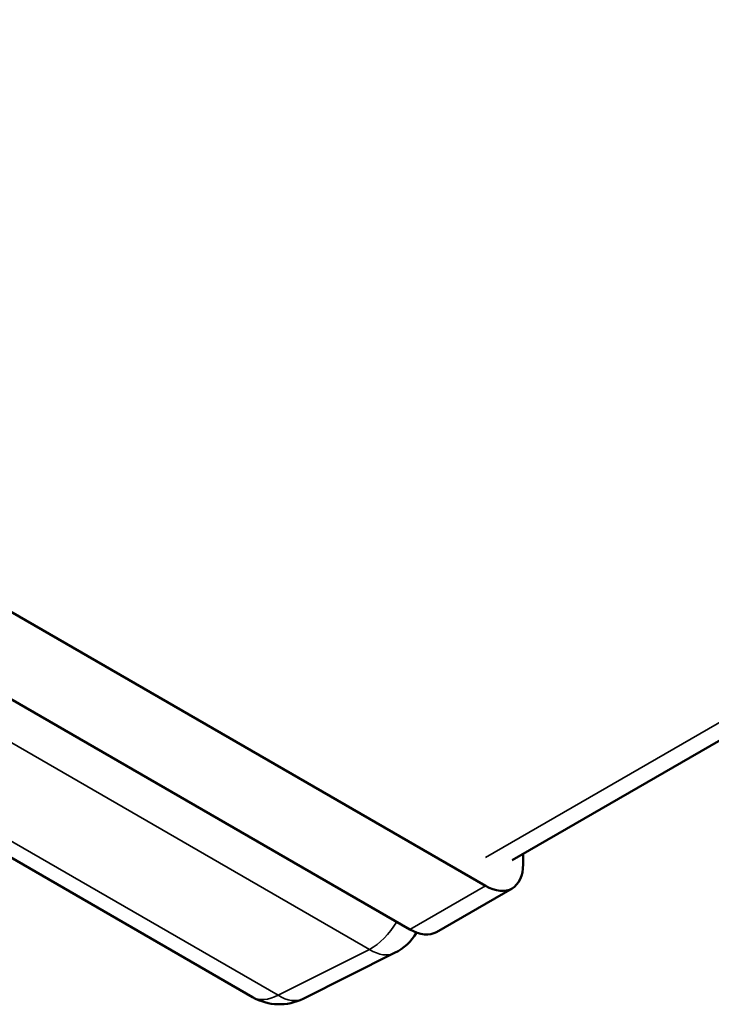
# Paper-space layout 'Sheet_1' of a CAD drawing. Header units: millimetres. Extents: x 0 to 118, y 0 to 118.
# Tile 15 of 206: x 21.498 to 22.008, y 18.197 to 18.923. Entities that reach past the tile are written whole.
import ezdxf

# ---------------------------------------------------------------- set-up
doc = ezdxf.new("R2010")
doc.units = ezdxf.units.MM
doc.layers.add('Visible (ANSI)', color=7, linetype='Continuous', lineweight=50)
doc.layers.add('Visible Narrow (ANSI)', color=7, linetype='Continuous', lineweight=35)

psp = doc.layouts.new('Sheet_1')

# ---------------------------------------------------------------- linework, layer by layer
at = {"layer": 'Visible (ANSI)'}
for p, q in [((18.83451, 20.01995), (21.84111, 18.28409)), ((18.77884, 19.9878), (21.78543, 18.25194)), ((23.87683, 19.46699), (21.86079, 18.30303)), ((21.66943, 18.20193), (21.21338, 18.46523)), ((21.86895, 18.30016), (21.86895, 18.30774)), ((21.80512, 18.24999), (21.86079, 18.28214)), ((21.7067, 18.2008), (21.77419, 18.23451))]:
    psp.add_line(p, q, dxfattribs=at)
for centre, start, end in [((21.7566, 18.26973), 296.53871, 329.21817), ((21.68911, 18.23602), 240, 296.53871)]:
    psp.add_arc(centre, 0.03937, start, end, dxfattribs=at)
for centre, end_param in [((21.84111, 18.31623), 7.068583), ((21.78543, 18.28409), 6.283185)]:
    psp.add_ellipse(centre, major_axis=(0.01969, -0.0341), ratio=0.57735, start_param=5.497787, end_param=end_param, dxfattribs=at)
at = {"layer": 'Visible Narrow (ANSI)'}
for p, q in [((21.75563, 18.23704), (18.75101, 19.97176)), ((18.68808, 19.93542), (21.68814, 18.20334)), ((21.84111, 18.30498), (23.85887, 19.46994)), ((21.78543, 18.25194), (21.84111, 18.28409)), ((21.75563, 18.23704), (21.68814, 18.20334))]:
    psp.add_line(p, q, dxfattribs=at)
for centre, major_axis, ratio, start_param, end_param in [((21.7566, 18.26973), (0.01969, 0.0341), 0.57735, 3.892084, 4.687263), ((21.7566, 18.26973), (0.01759, -0.03522), 0.576647, 5.53326, 6.283185), ((21.68911, 18.23602), (-0.01969, -0.0341), 0.57735, 0, 0.750492), ((21.68911, 18.23602), (0.01759, -0.03522), 0.576648, 5.53326, 6.283185)]:
    psp.add_ellipse(centre, major_axis=major_axis, ratio=ratio, start_param=start_param, end_param=end_param, dxfattribs=at)

doc.saveas('drawing.dxf')
